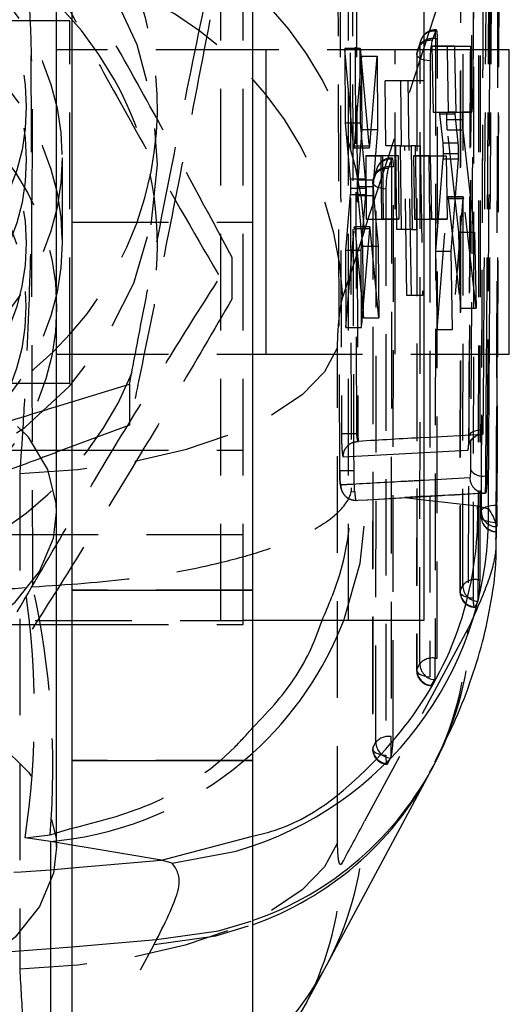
# Model space of a CAD drawing. Extents: x 87 to 707, y 28 to 560.
# Tile 18 of 19: x 693 to 706, y 461 to 487. Entities that reach past the tile are written whole.
import ezdxf

# ---------------------------------------------------------------- set-up
doc = ezdxf.new("R2010")
doc.units = 0
doc.header["$LTSCALE"] = 2
doc.linetypes.add('HIDDEN', pattern=[1.905, 1.27, -0.635])
doc.layers.get('0').update_dxf_attribs({"linetype": 'CONTINUOUS'})

msp = doc.modelspace()

# ---------------------------------------------------------------- linework, layer by layer
at = {"color": 7, "linetype": 'CONTINUOUS'}
for p, q in [((694.058, 473.6162), (694.058, 492.9856)), ((703.708, 492.7756), (703.708, 470.7756)), ((694.4581, 491.2192), (694.4581, 471.5692)), ((699.2081, 491.2192), (699.2081, 471.5692)), ((705.4681, 490.9265), (705.4382, 485.7756)), ((705.3385, 485.7756), (705.3667, 490.1346)), ((694.408, 486.5381), (694.058, 486.5381)), ((694.408, 485.7756), (694.408, 486.5381)), ((704.3291, 485.8708), (704.9345, 485.8725)), ((704.3308, 485.7756), (704.3291, 485.8708)), ((704.5295, 485.7756), (704.5275, 485.8714)), ((704.9345, 485.8725), (704.9365, 485.7756)), ((694.4581, 485.7756), (694.058, 485.7756)), ((699.558, 485.7756), (699.2081, 485.7756)), ((699.558, 485.7756), (699.558, 477.7756)), ((705.958, 485.7756), (703.708, 485.7756)), ((705.958, 477.7756), (705.958, 485.7756)), ((694.058, 477.7756), (694.4581, 477.7756)), ((694.408, 477.0131), (694.408, 477.7756)), ((699.2081, 477.7756), (699.558, 477.7756)), ((703.708, 477.7756), (705.958, 477.7756)), ((705.3891, 477.7756), (705.3688, 474.5699)), ((705.6314, 475.0197), (705.643, 477.7756)), ((694.058, 477.0131), (694.408, 477.0131)), ((694.058, 476.3961), (694.4581, 476.5181)), ((703.708, 475.5799), (705.2625, 475.6675)), ((694.4581, 475.3413), (694.058, 475.1925)), ((694.215, 475.2509), (694.4581, 475.2509)), ((705.6261, 473.7607), (705.6314, 475.0197)), ((705.3407, 474.5699), (705.3688, 474.5699)), ((705.3325, 474.1214), (703.708, 474.0312)), ((705.3235, 474.1214), (705.3325, 474.1214)), ((705.1243, 473.7848), (705.408, 473.7109)), ((705.6227, 472.9343), (705.6261, 473.7607)), ((694.058, 464.8133), (694.058, 473.6162)), ((694.4581, 471.5692), (699.2081, 471.5692)), ((694.4581, 471.5692), (694.4581, 467.0934)), ((699.2081, 471.5692), (699.2081, 467.0934)), ((694.058, 470.6631), (694.4581, 470.6631)), ((703.708, 470.7756), (699.2081, 470.7756)), ((694.4581, 467.0934), (699.2081, 467.0934)), ((694.4581, 467.0934), (694.4581, 406.8253)), ((699.2081, 467.0934), (699.2081, 406.8253)), ((701.1533, 461.7017), (703.8705, 466.7647)), ((693.9004, 464.2171), (694.4581, 464.2659)), ((693.9004, 462.1473), (693.9004, 457.1914)), ((700.629, 460.7302), (701.2323, 461.8524))]:
    msp.add_line(p, q, dxfattribs=at)
at = {"color": 7, "linetype": 'HIDDEN'}
for p, q in [((698.3722, 470.7756), (698.3722, 492.7756)), ((701.7309, 470.7756), (701.7309, 492.7756)), ((698.958, 470.7756), (698.958, 492.3253)), ((704.9876, 489.9689), (704.8946, 475.6177)), ((705.1995, 489.4321), (705.1795, 471.8438)), ((701.4992, 474.7021), (701.4564, 489.0576)), ((702.1531, 481.0301), (704.767, 489.0294)), ((704.6736, 489.0186), (704.6576, 471.5247)), ((701.9507, 475.6851), (701.91, 488.118)), ((701.9345, 488.118), (701.9771, 475.6851)), ((694.058, 486.5381), (681.358, 486.5381)), ((704.0142, 486.2638), (703.9307, 486.0206)), ((704.0168, 486.0626), (704.0102, 469.7811)), ((704.0168, 486.0626), (704.0168, 486.298)), ((704.0367, 486.298), (704.0168, 486.298)), ((704.0691, 486.0626), (704.0168, 486.0626)), ((704.0624, 469.7811), (704.0691, 486.0626)), ((701.6326, 485.8156), (701.6409, 483.8556)), ((701.8643, 483.2474), (701.6326, 485.8156)), ((701.6326, 485.8156), (702.038, 485.8156)), ((702.038, 485.8156), (702.2696, 483.2474)), ((702.0461, 483.8556), (702.038, 485.8156)), ((703.6146, 485.9155), (703.5311, 485.6723)), ((703.6328, 486.0239), (703.5493, 485.7807)), ((703.608, 469.634), (703.6146, 485.9155)), ((704.5275, 485.8725), (703.9225, 485.8708)), ((703.9225, 485.8708), (703.953, 484.1341)), ((703.9225, 485.8708), (704.3291, 485.8708)), ((704.5275, 485.8714), (704.5275, 485.8725)), ((704.5275, 485.8725), (704.9345, 485.8725)), ((694.408, 477.7756), (694.408, 485.7756)), ((699.2081, 485.7756), (694.4581, 485.7756)), ((699.2081, 485.7756), (694.4581, 485.7756)), ((703.708, 485.7756), (699.558, 485.7756)), ((703.708, 485.7756), (699.558, 485.7756)), ((702.0743, 485.6056), (701.8837, 483.246)), ((702.0876, 483.6809), (702.0743, 485.6056)), ((702.0743, 485.6056), (702.4799, 485.6056)), ((702.2889, 483.246), (702.4799, 485.6056)), ((702.4799, 485.6056), (702.493, 483.6809)), ((702.958, 477.7756), (702.958, 485.7756)), ((703.5272, 485.6489), (703.5206, 469.4618)), ((703.5311, 485.6723), (703.5245, 469.4851)), ((704.3597, 484.1341), (704.3308, 485.7756)), ((704.5638, 484.1359), (704.5295, 485.7756)), ((704.9365, 485.7756), (704.971, 484.1359)), ((705.643, 477.7756), (705.6763, 485.7215)), ((703.8738, 485.48), (703.8673, 469.2929)), ((703.1, 484.9606), (702.6941, 484.9606)), ((702.7123, 483.2467), (702.6941, 484.9606)), ((703.7071, 484.9606), (703.1, 484.9606)), ((703.1, 484.9606), (703.1182, 483.2467)), ((703.3825, 479.3182), (703.3008, 484.9606)), ((703.953, 484.1341), (704.1151, 484.1346)), ((703.953, 484.1341), (704.3597, 484.1341)), ((704.1151, 484.1346), (704.5219, 484.1346)), ((704.1255, 484.086), (704.2069, 483.3254)), ((704.1255, 484.086), (704.5324, 484.086)), ((704.3281, 484.1352), (704.5638, 484.1359)), ((704.3281, 484.1352), (704.7351, 484.1352)), ((704.5219, 484.1346), (704.3597, 484.1341)), ((704.6139, 483.3254), (704.5324, 484.086)), ((704.5638, 484.1359), (704.971, 484.1359)), ((704.971, 484.1359), (704.7351, 484.1352)), ((701.6409, 483.8556), (701.7763, 482.3816)), ((701.6409, 483.8556), (702.0461, 483.8556)), ((702.1814, 482.3816), (702.0461, 483.8556)), ((704.3162, 483.9404), (704.7232, 483.9404)), ((701.9822, 482.351), (702.0876, 483.6809)), ((702.0876, 483.6809), (702.493, 483.6809)), ((702.493, 483.6809), (702.3875, 482.351)), ((704.632, 480.9755), (704.3279, 483.6731)), ((704.3279, 483.6731), (704.7349, 483.6731)), ((704.7349, 483.6731), (705.0392, 480.9755)), ((701.8643, 483.2474), (702.2696, 483.2474)), ((701.8837, 483.246), (701.879, 483.2079)), ((701.8837, 483.246), (702.2889, 483.246)), ((703.1182, 483.2467), (702.7123, 483.2467)), ((703.0021, 481.0481), (702.9748, 483.2467)), ((703.0884, 483.2467), (703.1172, 481.0481)), ((703.1182, 483.2467), (703.3809, 483.2467)), ((703.2672, 479.3182), (703.2123, 483.2467)), ((703.3809, 483.2467), (703.4082, 481.0481)), ((703.4946, 483.2467), (703.381, 483.2467)), ((703.5234, 481.0481), (703.4946, 483.2467)), ((703.4946, 483.2467), (703.6186, 483.2467)), ((703.6186, 483.2467), (703.6735, 479.3182)), ((704.2069, 483.3254), (704.6139, 483.3254)), ((701.8743, 483.1972), (702.2796, 483.1972)), ((702.634, 482.9904), (702.1858, 482.9891)), ((702.1858, 482.9891), (702.1985, 481.3227)), ((702.1858, 482.9891), (702.5913, 482.9891)), ((702.5913, 482.9891), (703.0398, 482.9904)), ((702.604, 481.3227), (702.5913, 482.9891)), ((702.6512, 481.324), (702.634, 482.9904)), ((702.634, 482.9904), (703.0398, 482.9904)), ((703.0398, 482.9904), (703.0571, 481.324)), ((703.8898, 482.9864), (703.4408, 482.9852)), ((703.4408, 482.9852), (703.466, 481.3188)), ((703.4408, 482.9852), (703.8472, 482.9852)), ((703.8472, 482.9852), (704.2965, 482.9864)), ((703.8724, 481.3188), (703.8472, 482.9852)), ((703.9193, 481.3201), (703.8898, 482.9864)), ((703.8898, 482.9864), (704.2965, 482.9864)), ((704.2184, 483.0446), (704.6253, 483.0446)), ((704.2965, 482.9864), (704.3261, 481.3201)), ((694.208, 480.6625), (694.208, 482.8887)), ((702.8566, 482.8942), (702.773, 482.651)), ((702.8592, 482.693), (702.8592, 482.9284)), ((702.879, 482.9284), (702.8592, 482.9284)), ((704.2143, 482.9059), (704.0194, 480.4826)), ((704.2143, 482.9059), (704.6213, 482.9059)), ((704.4261, 480.4826), (704.6213, 482.9059)), ((702.457, 482.5459), (702.3734, 482.3027)), ((702.4752, 482.6543), (702.3916, 482.4111)), ((702.4509, 467.5714), (702.457, 482.5459)), ((702.8592, 482.693), (702.8531, 467.7185)), ((702.9114, 482.693), (702.8592, 482.693)), ((702.9053, 467.7185), (702.9114, 482.693)), ((701.7763, 482.3816), (702.1814, 482.3816)), ((701.9822, 482.351), (702.3875, 482.351)), ((702.3696, 482.2794), (702.3635, 467.3992)), ((702.3734, 482.3027), (702.3674, 467.4225)), ((701.7783, 481.9704), (701.6552, 480.5068)), ((701.7783, 481.9704), (702.1835, 481.9704)), ((701.7839, 482.1316), (702.1891, 482.1316)), ((701.9769, 482.1758), (702.3822, 482.1758)), ((702.1092, 480.6132), (701.9847, 481.9433)), ((701.9847, 481.9433), (702.39, 481.9433)), ((702.0603, 480.5068), (702.1835, 481.9704)), ((702.39, 481.9433), (702.5146, 480.6132)), ((702.7162, 482.1104), (702.7102, 467.2303)), ((704.0583, 478.419), (704.3325, 481.869)), ((704.3325, 481.869), (704.7395, 481.869)), ((704.7478, 481.9108), (704.3408, 481.9108)), ((704.3512, 481.8637), (704.6765, 478.9815)), ((704.3512, 481.8637), (704.7583, 481.8637)), ((704.7395, 481.869), (704.4649, 478.419)), ((704.7583, 481.8637), (704.7525, 481.9009)), ((705.0835, 478.9815), (704.7583, 481.8637)), ((694.4581, 481.2447), (699.2081, 481.2447)), ((702.1985, 481.3227), (702.6512, 481.324)), ((702.1985, 481.3227), (702.604, 481.3227)), ((703.0571, 481.324), (702.604, 481.3227)), ((702.6512, 481.324), (703.0571, 481.324)), ((703.466, 481.3188), (703.9193, 481.3201)), ((703.466, 481.3188), (703.8724, 481.3188)), ((704.3261, 481.3201), (703.8724, 481.3188)), ((703.9193, 481.3201), (704.3261, 481.3201)), ((701.664, 478.4759), (701.8789, 481.0718)), ((701.8789, 481.0718), (702.2842, 481.0718)), ((702.2937, 481.122), (701.8885, 481.122)), ((701.8985, 481.0728), (702.1228, 478.724)), ((701.8985, 481.0728), (702.3038, 481.0728)), ((702.2842, 481.0718), (702.0692, 478.4759)), ((702.3038, 481.0728), (702.2986, 481.111)), ((702.5283, 478.724), (702.3038, 481.0728)), ((703.4082, 481.0481), (703.0021, 481.0481)), ((703.4082, 481.0481), (703.5234, 481.0481)), ((704.6765, 478.9815), (704.632, 480.9755)), ((704.632, 480.9755), (705.0392, 480.9755)), ((705.0392, 480.9755), (705.0835, 478.9815)), ((701.6552, 480.5068), (701.664, 478.4759)), ((701.6552, 480.5068), (702.0603, 480.5068)), ((702.0692, 478.4759), (702.0603, 480.5068)), ((702.1228, 478.724), (702.1092, 480.6132)), ((702.1092, 480.6132), (702.5146, 480.6132)), ((702.5146, 480.6132), (702.5283, 478.724)), ((704.0194, 480.4826), (704.0583, 478.419)), ((704.0194, 480.4826), (704.4261, 480.4826)), ((704.4649, 478.419), (704.4261, 480.4826)), ((698.6759, 479.2347), (698.6759, 480.3096)), ((703.6735, 479.3182), (703.2672, 479.3182)), ((704.6765, 478.9815), (705.0835, 478.9815)), ((702.1228, 478.724), (702.5283, 478.724)), ((701.664, 478.4759), (702.0692, 478.4759)), ((704.0583, 478.419), (704.4649, 478.419)), ((701.4438, 464.9307), (701.4438, 477.9498)), ((694.4581, 477.7756), (699.2081, 477.7756)), ((694.4581, 477.7756), (699.2081, 477.7756)), ((699.558, 477.7756), (703.708, 477.7756)), ((699.558, 477.7756), (703.708, 477.7756)), ((681.358, 477.0131), (694.058, 477.0131)), ((694.4581, 476.5181), (695.9734, 476.9798)), ((695.9734, 476.9798), (695.9734, 475.9049)), ((695.9734, 475.9049), (694.4581, 475.3413)), ((701.9507, 475.6851), (701.9507, 475.6851)), ((701.9507, 475.6851), (701.9771, 475.6851)), ((701.9904, 475.4814), (701.9917, 475.4805)), ((681.358, 475.2509), (694.215, 475.2509)), ((694.4581, 475.2509), (698.958, 475.2509)), ((693.0863, 474.6289), (693.0863, 461.6099)), ((701.8037, 474.1597), (701.8936, 474.1494)), ((702.2173, 473.9455), (702.238, 473.9468)), ((702.238, 473.9468), (703.708, 474.031)), ((702.238, 473.9468), (703.2112, 474.003)), ((703.2112, 474.003), (703.708, 473.9464)), ((705.6277, 473.3961), (705.6277, 473.8049)), ((705.6277, 473.8049), (705.6299, 473.8049)), ((698.958, 473.0247), (676.458, 473.0247)), ((705.1377, 471.3166), (705.1377, 471.8438)), ((705.1377, 471.8438), (705.1795, 471.8438)), ((699.2081, 471.5692), (694.4581, 471.5692)), ((705.1377, 471.3166), (705.1264, 471.2797)), ((705.1264, 471.2797), (705.0563, 471.1309)), ((681.358, 470.6631), (694.058, 470.6631)), ((689.685, 470.7756), (698.3722, 470.7756)), ((694.4581, 470.6631), (698.958, 470.6631)), ((698.3722, 470.7756), (698.958, 470.7756)), ((698.958, 470.6631), (698.958, 470.7756)), ((699.2081, 470.7756), (698.958, 470.7756)), ((704.8703, 470.5556), (702.1531, 465.4926)), ((704.9465, 470.7103), (704.8703, 470.5556)), ((704.0102, 469.2552), (704.0102, 469.7811)), ((704.0102, 469.7811), (704.0624, 469.7811)), ((703.5245, 469.4851), (703.608, 469.634)), ((703.9123, 469.0684), (703.9959, 469.2173)), ((702.8531, 467.1926), (702.8531, 467.7185)), ((702.3674, 467.4225), (702.4509, 467.5714)), ((699.2081, 467.0934), (694.4581, 467.0934)), ((702.7552, 467.0058), (702.8388, 467.1547)), ((703.8642, 466.7727), (704.0248, 467.0685)), ((693.2297, 465.0581), (693.8887, 465.1339)), ((693.8887, 465.1339), (694.058, 465.1861)), ((696.8141, 464.4721), (699.2081, 465.1025)), ((693.9004, 464.9636), (693.2297, 465.0581)), ((693.9004, 464.9636), (694.058, 464.979)), ((693.9004, 464.9636), (693.9004, 464.2171)), ((694.058, 464.937), (693.9004, 464.9636)), ((694.4581, 464.2659), (696.8034, 464.4711)), ((696.8034, 464.4711), (696.8141, 464.4721)), ((697.0931, 464.3958), (696.8034, 464.4711)), ((693.9004, 464.2171), (693.9004, 463.8817)), ((694.4581, 462.1946), (696.6851, 462.3837)), ((694.4581, 458.2306), (696.6175, 462.2544)), ((696.6175, 462.2544), (696.6851, 462.3837)), ((701.1533, 461.7017), (701.2331, 461.854))]:
    msp.add_line(p, q, dxfattribs=at)
at = {"color": 8, "linetype": 'CONTINUOUS'}
for p, q in [((705.4831, 485.7756), (705.5185, 492.0449)), ((705.4117, 485.7756), (705.4422, 490.9265)), ((705.3407, 474.5699), (705.3615, 477.7756)), ((704.9407, 475.4897), (704.9358, 474.7308)), ((703.708, 475.1898), (704.8684, 475.2519)), ((704.9185, 474.5175), (703.708, 474.453)), ((703.708, 473.9464), (705.1243, 473.7848)), ((694.058, 465.1861), (694.4581, 465.3094)), ((694.058, 464.979), (694.4581, 465.0305)), ((694.4581, 464.8694), (694.058, 464.937)), ((693.9004, 463.8817), (693.9004, 462.1473)), ((692.4849, 462.0409), (693.9004, 462.1473)), ((693.9004, 462.1473), (694.4581, 462.1946))]:
    msp.add_line(p, q, dxfattribs=at)
at = {"color": 7, "linetype": 'HIDDEN', "flags": 128}
for points in [[(696.5394, 481.1718), (696.707, 482.761), (696.5854, 484.3542), (696.1785, 485.9004), (695.4994, 487.3498), (694.5698, 488.6558), (693.4196, 489.7764), (692.0859, 490.6756), (690.6115, 491.3246), (689.0438, 491.7024), (687.4331, 491.797), (685.8312, 491.6052), (684.2897, 491.1333), (682.8581, 490.3964), (681.5823, 489.4182), (680.5034, 488.2301), (679.656, 486.8704), (679.0675, 485.3826), (678.7567, 483.8147), (678.7335, 482.2171), (678.9989, 480.641), (679.5441, 479.1372), (680.3517, 477.754), (681.3958, 476.5358), (682.6427, 475.5217), (684.0525, 474.7445), (685.5797, 474.229), (687.1754, 473.9919), (688.7881, 474.0407), (690.3661, 474.3738), (691.8588, 474.9807), (693.2179, 475.8417), (694.4, 476.9293), (695.367, 478.2083), (696.0879, 479.6378), (696.5394, 481.1718)], [(705.1557, 489.4321), (705.1473, 480.5954), (705.1377, 471.8438)], [(704.7342, 471.6924), (704.7351, 472.4293), (704.7384, 475.3768), (704.7505, 487.1668), (704.7525, 489.2816)], [(704.6801, 489.0396), (704.6795, 488.3027), (704.6773, 485.3552), (704.6672, 473.5652), (704.6653, 471.5447)], [(705.0165, 471.3551), (705.0171, 472.0892), (705.0194, 475.0365), (705.0274, 486.826), (705.0286, 488.8493)], [(703.8738, 485.48), (703.7971, 485.4881), (703.7255, 485.5023), (703.6618, 485.522), (703.6084, 485.5465), (703.5673, 485.575), (703.5402, 485.6062), (703.5279, 485.639), (703.5311, 485.6723)], [(702.7162, 482.1104), (702.6394, 482.1185), (702.5679, 482.1327), (702.5041, 482.1524), (702.4507, 482.177), (702.4097, 482.2054), (702.3825, 482.2366), (702.3703, 482.2695), (702.3734, 482.3027)], [(694.058, 473.6162), (694.0486, 473.844), (693.8265, 474.7419), (693.3183, 475.5872), (692.5477, 476.3403), (691.5508, 476.9661), (690.3743, 477.4352), (689.073, 477.7257), (687.708, 477.8241)], [(701.4438, 477.9498), (701.1025, 477.3115), (700.511, 476.7067), (699.6864, 476.1529), (698.6522, 475.6658), (697.4383, 475.2596), (696.0795, 474.9459), (694.6148, 474.7336), (693.0863, 474.6289)], [(705.272, 475.7852), (705.1937, 475.7799), (705.1196, 475.7683), (705.0524, 475.7509), (704.9948, 475.7282), (704.9489, 475.7012), (704.9166, 475.6709), (704.899, 475.6385), (704.8969, 475.6051)], [(701.5893, 475.0728), (703.2303, 475.1642), (703.708, 475.1898)], [(701.6051, 470.7756), (702.0413, 472.2789), (702.2173, 473.9455)], [(701.9288, 473.9287), (701.9809, 473.9317), (702.2173, 473.9455)], [(703.708, 474.0312), (703.634, 474.0271), (703.2112, 474.003)], [(705.2217, 473.6371), (705.23, 473.6701), (705.2535, 473.7018), (705.2912, 473.7309), (705.3417, 473.7564), (705.4031, 473.7772), (705.4731, 473.7925), (705.5489, 473.8019), (705.6277, 473.8049)], [(705.6139, 473.3398), (705.535, 473.3439), (705.4594, 473.3544), (705.3899, 473.3709), (705.3294, 473.3926), (705.28, 473.4189), (705.2437, 473.4487), (705.2218, 473.4809), (705.2153, 473.5142)], [(705.0165, 471.3551), (704.9395, 471.3626), (704.8673, 471.3763), (704.8027, 471.3955), (704.7483, 471.4196), (704.7059, 471.4477), (704.6774, 471.4787), (704.6636, 471.5115), (704.6653, 471.5447)], [(703.5245, 469.4851), (703.5213, 469.4519), (703.5336, 469.4191), (703.5607, 469.3878), (703.6018, 469.3594), (703.6552, 469.3349), (703.7189, 469.3151), (703.7905, 469.301), (703.8673, 469.2929)], [(687.708, 469.0211), (689.073, 468.9227), (690.3743, 468.6322), (691.5508, 468.1631), (692.5477, 467.5374), (693.3183, 466.7843), (693.8265, 465.939), (694.0486, 465.0411), (694.058, 464.8133)], [(703.8991, 469.0566), (703.9031, 469.0575), (703.9123, 469.0684)], [(702.3674, 467.4225), (702.3642, 467.3893), (702.3765, 467.3564), (702.4036, 467.3252), (702.4447, 467.2968), (702.4981, 467.2722), (702.5618, 467.2525), (702.6334, 467.2383), (702.7102, 467.2303)], [(702.7102, 467.2303), (702.711, 467.1694), (702.7134, 467.1154), (702.7174, 467.0698), (702.7228, 467.0341), (702.7296, 467.0093), (702.7374, 466.9961), (702.746, 466.9949), (702.7552, 467.0058)], [(701.4438, 464.9307), (701.1025, 464.2924), (700.511, 463.6877), (699.6864, 463.1338), (698.6522, 462.6468), (697.4383, 462.2406), (696.0795, 461.9268), (694.6148, 461.7146), (693.0863, 461.6099)], [(696.8141, 464.4721), (694.9367, 464.7885), (694.4581, 464.8694)], [(697.0931, 464.3958), (698.7769, 464.7108), (699.2081, 464.846)], [(696.6175, 462.2544), (698.2387, 462.4853), (699.2081, 462.7727)], [(696.6851, 462.3837), (698.309, 462.6177), (699.2081, 462.8817)]]:
    msp.add_lwpolyline(points, dxfattribs=at)
at = {"color": 7, "linetype": 'CONTINUOUS', "flags": 128}
for points in [[(705.272, 475.7852), (705.2773, 476.5221), (705.286, 477.7756)], [(694.058, 464.8133), (693.9743, 464.1325), (693.607, 463.2558), (692.9638, 462.4519), (692.0749, 461.7584), (690.9817, 461.2078), (689.7355, 460.8257), (688.3945, 460.6301), (687.0214, 460.6301), (685.6804, 460.8257), (684.4342, 461.2078), (683.3411, 461.7584), (682.4521, 462.4519), (681.809, 463.2558), (681.4416, 464.1325), (681.358, 464.8133)], [(700.6304, 460.7329), (700.1048, 459.8467), (699.2081, 458.7406)]]:
    msp.add_lwpolyline(points, dxfattribs=at)
at = {"color": 8, "linetype": 'CONTINUOUS', "flags": 128}
msp.add_lwpolyline([(681.358, 473.6162), (681.4416, 472.9355), (681.809, 472.0588), (682.4521, 471.2549), (683.3411, 470.5614), (684.4342, 470.0107), (685.6804, 469.6287), (687.0214, 469.4331), (688.3945, 469.4331), (689.7355, 469.6287), (690.9817, 470.0107), (692.0749, 470.5614), (692.9638, 471.2549), (693.607, 472.0588), (693.9743, 472.9355), (694.058, 473.6162)], dxfattribs=at)
at = {"color": 7, "linetype": 'HIDDEN'}
for centre, radius in [((687.6688, 484.2747), 5.592), ((687.7162, 482.935), 6.4831), ((687.6688, 482.8833), 5.592), ((687.7162, 480.7088), 6.4831), ((687.6658, 480.6866), 5.5933), ((687.7505, 479.0016), 6.3074), ((687.7313, 479.0348), 5.52)]:
    msp.add_circle(centre, radius, dxfattribs=at)
for centre, radius, start, end in [((687.734, 484.2922), 8.9735, 139.03702, 348.8905), ((687.8494, 484.2775), 8.8575, 348.84016, 41.74527), ((692.9225, 480.5669), 9.2422, 2.87296, 83.92653), ((687.7513, 480.6512), 8.9471, 28.93337, 342.30163), ((692.346, 478.8121), 9.2494, 2.92548, 84.4128), ((703.9779, 485.902), 0.3636, 84.27204, 177.88323), ((703.9482, 485.6267), 0.4413, 81.06347, 139.11779), ((704.0168, 485.892), 0.406, 90, 161.03952), ((704.2107, 486.1966), 0.2076, 159.02694, 161.10146), ((703.8944, 485.6588), 0.3636, 84.27194, 177.88333), ((706.0609, 485.5234), 2.1875, 166.86206, 181.13562), ((703.9332, 485.6488), 0.406, 161.03952, 179.97668), ((687.8683, 480.6619), 8.8396, 355.55646, 29.23901), ((702.8203, 482.5325), 0.3636, 84.27185, 177.88335), ((702.7906, 482.2571), 0.4413, 81.06344, 139.11791), ((702.8592, 482.5224), 0.406, 90, 161.03952), ((703.0568, 482.8256), 0.2116, 159.05441, 161.08976), ((702.7367, 482.2893), 0.3636, 84.27207, 177.88314), ((704.9033, 482.1538), 2.1875, 166.86213, 181.13576), ((702.7756, 482.2792), 0.406, 161.03952, 179.97668), ((729.9732, 7.088), 469.2275, 93.208842, 93.418761), ((701.8385, 455.2775), 19.4275, 89.88955, 91.00058), ((705.6241, 473.6391), 0.4024, 180.29648, 270.18584), ((705.6212, 473.5103), 0.406, 179.77936, 269.44043), ((705.6183, 473.5157), 0.4031, 180.2204, 269.9974), ((705.066, 471.4215), 0.4283, 80.35888, 140.76904), ((671.0496, 468.3464), 22.4225, 351.56714, 8.43286), ((672.0696, 466.886), 21.8893, 355.40901, 12.58521), ((705.1451, 471.6901), 0.4109, 179.6832, 267.39535), ((705.0684, 471.5243), 0.406, 179.94567, 266.63115), ((705.0768, 471.5419), 0.4115, 179.60971, 267.14061), ((696.4215, 470.7565), 8.4511, 331.84787, 358.63806), ((696.487, 470.9043), 8.4617, 332.88943, 358.68595), ((703.9416, 469.3452), 0.4413, 81.06389, 139.11738), ((704.0213, 469.6298), 0.4133, 179.41661, 266.47646), ((703.9266, 469.4616), 0.406, 179.97668, 266.11202), ((703.9377, 469.4809), 0.4133, 179.41702, 266.47633), ((703.8294, 469.3017), 0.1867, 333.10745, 345.57651), ((702.7845, 467.2826), 0.4413, 81.06302, 139.11832), ((702.8642, 467.5672), 0.4133, 179.41689, 266.47633), ((693.0927, 474.0412), 9.1136, 278.61619, 312.14524), ((702.7695, 467.399), 0.406, 179.97668, 266.11202), ((702.7806, 467.4183), 0.4133, 179.41649, 266.47698), ((702.6722, 467.2391), 0.1867, 333.11289, 345.57785), ((693.7021, 465.6939), 8.4534, 332.98434, 358.63597), ((693.1014, 464.5895), 8.4592, 332.87719, 358.62639)]:
    msp.add_arc(centre, radius, start, end, dxfattribs=at)
at = {"color": 7, "linetype": 'CONTINUOUS'}
for centre, radius, start, end in [((705.2677, 474.9758), 0.4125, 216.43581, 280.20412), ((705.3241, 474.527), 0.4056, 181.34551, 269.92034)]:
    msp.add_arc(centre, radius, start, end, dxfattribs=at)
at = {"color": 8, "linetype": 'CONTINUOUS'}
for centre, radius, start, end in [((696.2505, 473.515), 9.1597, 288.83809, 1.22529), ((693.0719, 474.0651), 9.1453, 312.14153, 338.91866), ((696.4001, 470.9848), 8.5758, 289.1127, 332.67577), ((696.35, 470.8295), 8.5486, 289.53159, 331.64282), ((693.722, 465.694), 8.4359, 310.56631, 331.75402)]:
    msp.add_arc(centre, radius, start, end, dxfattribs=at)
at = {"color": 7, "linetype": 'HIDDEN'}
for centre, major_axis, ratio, start_param, end_param in [((704.0129, 485.892), (0.0241, 0.406), 0.1248675, 5.1534613, 6.6580751), ((702.8553, 482.5224), (0.0241, 0.406), 0.1248675, 5.1534613, 6.6580751), ((696.7569, 408.1832), (59.8666, 202.2719), 0.078084, 1.225584, 1.2348177), ((687.708, 534.7804), (71.05, 0), 0.8914468, 4.7695839, 4.7901843), ((702.8492, 467.5479), (0.0241, 0.406), 0.1248675, 3.6541908, 5.1534613), ((696.7569, 512.8201), (57.2619, 123.8163), 0.1901904, 4.3998511, 4.409493), ((687.708, 534.7804), (71.05, 0), 0.9842898, 4.6345937, 4.7901843)]:
    msp.add_ellipse(centre, major_axis=major_axis, ratio=ratio, start_param=start_param, end_param=end_param, dxfattribs=at)
for points, knots in [([(693.433, 471.6555), (693.4221, 475.0028), (693.4002, 481.7495), (693.3817, 488.4963), (693.3724, 491.8958)], [0, 0, 0, 0, 0.4961314, 1, 1, 1, 1]), ([(705.2217, 473.6371), (705.2227, 473.8827), (705.2277, 475.1109), (705.2481, 480.2695), (705.2688, 485.9773), (705.2846, 490.7026), (705.2873, 491.4976)], [0, 0, 0, 0, 0.0412603, 0.2063009, 0.8664634, 1, 1, 1, 1]), ([(705.6933, 491.6647), (705.6825, 488.5167), (705.6704, 484.9668), (705.6484, 479.0136), (705.6372, 476.2083), (705.6277, 473.8049)], [0, 0, 0, 0, 0.5287946, 0.5962832, 1, 1, 1, 1]), ([(705.6977, 491.6647), (705.6873, 488.6881), (705.6664, 482.7348), (705.6421, 476.7815), (705.6299, 473.8049)], [0, 0, 0, 0, 0.4999999, 1, 1, 1, 1]), ([(705.2775, 491.3882), (705.2767, 491.1426), (705.2729, 489.9144), (705.2562, 484.7559), (705.2364, 479.0435), (705.2183, 474.3137), (705.2153, 473.5142)], [0, 0, 0, 0, 0.04122909, 0.20614529, 0.86580984, 1, 1, 1, 1]), ([(705.6139, 473.3398), (705.6148, 473.5841), (705.6193, 474.8109), (705.638, 479.9679), (705.6569, 485.6813), (705.6714, 490.4123), (705.6738, 491.2131)], [0, 0, 0, 0, 0.0410066, 0.2059204, 0.8655765, 1, 1, 1, 1]), ([(705.034, 490.5674), (705.0193, 488.0146), (704.9903, 482.9888), (704.9571, 477.9629), (704.9407, 475.4897)], [0, 0, 0, 0, 0.507925, 1, 1, 1, 1]), ([(704.8969, 475.6051), (704.9132, 477.9971), (704.9458, 482.7812), (704.9747, 487.5652), (704.9892, 489.9573)], [0, 0, 0, 0, 0.4999838, 1, 1, 1, 1]), ([(698.6759, 480.3096), (698.0147, 481.5385), (696.9136, 483.585), (695.3111, 486.4469), (694.2039, 488.374), (693.5598, 489.4752), (693.3622, 489.813)], [0, 0, 0, 0, 0.37723718, 0.6282089, 0.88596035, 1, 1, 1, 1]), ([(701.7674, 489.4999), (701.7732, 486.9069), (701.7846, 481.7935), (701.7974, 476.6801), (701.8037, 474.1597)], [0, 0, 0, 0, 0.5070976, 1, 1, 1, 1]), ([(704.9433, 489.5401), (704.9402, 488.6734), (704.9264, 484.7664), (704.9027, 478.4401), (704.8802, 472.9752), (704.8703, 470.5556)], [0, 0, 0, 0, 0.1370792, 0.6179389, 1, 1, 1, 1]), ([(701.8759, 474.705), (701.8751, 474.9757), (701.871, 476.329), (701.8569, 481.1143), (701.8449, 485.6289), (701.8358, 489.0609)], [0, 0, 0, 0, 0.0565616, 0.2828077, 1, 1, 1, 1]), ([(693.3622, 488.7381), (693.5598, 488.3692), (694.1928, 487.1872), (695.2993, 485.1546), (696.9023, 482.2822), (698.0147, 480.3708), (698.6759, 479.2347)], [0, 0, 0, 0, 0.1140402, 0.3653612, 0.622761, 1, 1, 1, 1]), ([(693.2466, 488.0175), (693.2796, 487.6748), (693.3404, 487.0446), (693.3919, 485.7514), (693.4193, 484.2266), (693.4127, 482.0164), (693.3517, 479.5925), (693.2549, 477.3677), (693.1733, 475.8808), (693.112, 474.9978), (693.0863, 474.6289)], [0, 0, 0, 0, 0.1331763, 0.2448725, 0.3565687, 0.4990231, 0.7107405, 0.8171892, 0.9236381, 1, 1, 1, 1]), ([(701.5048, 488.1182), (701.5056, 487.8475), (701.5098, 486.4942), (701.5227, 482.3493), (701.536, 478.4752), (701.5456, 475.6837)], [0, 0, 0, 0, 0.0653014, 0.326507, 1, 1, 1, 1]), ([(695.9734, 476.9798), (696.052, 477.3917), (696.3037, 478.7114), (696.7438, 480.9848), (697.3813, 484.2059), (697.8237, 486.3593), (698.0866, 487.6393)], [0, 0, 0, 0, 0.11404019, 0.36536116, 0.62276106, 1, 1, 1, 1]), ([(698.0866, 486.5644), (697.8237, 485.1916), (697.3858, 482.9055), (696.7485, 479.695), (696.3082, 477.5271), (696.052, 476.2857), (695.9734, 475.9049)], [0, 0, 0, 0, 0.3772372, 0.62820891, 0.88596023, 1, 1, 1, 1]), ([(705.286, 477.7756), (705.29, 478.3403), (705.3087, 481.007), (705.3254, 483.6736), (705.3385, 485.7756)], [0, 0, 0, 0, 0.21174508, 1, 1, 1, 1]), ([(705.3615, 477.7756), (705.3726, 479.4331), (705.3903, 482.0998), (705.4058, 484.7665), (705.4117, 485.7756)], [0, 0, 0, 0, 0.6215684, 1, 1, 1, 1]), ([(705.4382, 485.7756), (705.4325, 484.7665), (705.4173, 482.0998), (705.3999, 479.4331), (705.3891, 477.7756)], [0, 0, 0, 0, 0.3784314, 1, 1, 1, 1]), ([(705.4342, 477.7756), (705.4485, 480.0011), (705.4656, 482.6675), (705.4806, 485.3345), (705.4831, 485.7756)], [0, 0, 0, 0, 0.8346206, 1, 1, 1, 1]), ([(704.1151, 484.1346), (704.117, 484.1321), (704.1205, 484.1274), (704.1239, 484.0991), (704.1255, 484.086)], [0, 0, 0, 0, 0.53621, 1, 1, 1, 1]), ([(704.3162, 483.9404), (704.3162, 483.9675), (704.3164, 484.0217), (704.319, 484.0849), (704.3229, 484.1272), (704.3264, 484.1326), (704.3281, 484.1352)], [0, 0, 0, 0, 0.2521128, 0.5042128, 0.7567307, 1, 1, 1, 1]), ([(704.5324, 484.086), (704.5305, 484.1009), (704.5271, 484.1287), (704.5236, 484.1327), (704.5219, 484.1346)], [0, 0, 0, 0, 0.5361642, 1, 1, 1, 1]), ([(704.7351, 484.1352), (704.7334, 484.1323), (704.7298, 484.1266), (704.7258, 484.0822), (704.7233, 484.0189), (704.7232, 483.966), (704.7232, 483.9404)], [0, 0, 0, 0, 0.2543755, 0.5087654, 0.7623632, 1, 1, 1, 1]), ([(704.3279, 483.6731), (704.3261, 483.692), (704.3226, 483.7296), (704.3187, 483.8094), (704.3166, 483.8825), (704.3163, 483.9255), (704.3162, 483.9404)], [0, 0, 0, 0, 0.2834628, 0.5669482, 0.8495463, 1, 1, 1, 1]), ([(704.7232, 483.9404), (704.7235, 483.9121), (704.7241, 483.8554), (704.7273, 483.7718), (704.7312, 483.7103), (704.7339, 483.6829), (704.7349, 483.6731)], [0, 0, 0, 0, 0.2812543, 0.5624761, 0.8443615, 1, 1, 1, 1]), ([(701.8743, 483.1988), (701.8741, 483.1983), (701.872, 483.1938), (701.8684, 483.21), (701.8656, 483.2361), (701.8643, 483.2474)], [0, 0, 0, 0, 0.0712265, 0.5998537, 1, 1, 1, 1]), ([(702.2696, 483.2474), (702.2713, 483.2325), (702.2746, 483.2028), (702.2802, 483.193), (702.2852, 483.208), (702.2878, 483.2345), (702.2889, 483.246)], [0, 0, 0, 0, 0.26621, 0.5324463, 0.7988666, 1, 1, 1, 1]), ([(704.2069, 483.3254), (704.2087, 483.306), (704.2122, 483.2671), (704.2161, 483.1859), (704.2181, 483.1087), (704.2183, 483.0626), (704.2184, 483.0446)], [0, 0, 0, 0, 0.2748475, 0.5497171, 0.8237251, 1, 1, 1, 1]), ([(704.6253, 483.0446), (704.6251, 483.0729), (704.6248, 483.1295), (704.6218, 483.2151), (704.618, 483.2823), (704.6151, 483.3131), (704.6139, 483.3254)], [0, 0, 0, 0, 0.2727046, 0.5453879, 0.8185983, 1, 1, 1, 1]), ([(704.2184, 483.0446), (704.2182, 483.0177), (704.2178, 482.9623), (704.2155, 482.9251), (704.2143, 482.9059)], [0, 0, 0, 0, 0.4855376, 1, 1, 1, 1]), ([(704.6213, 482.9059), (704.6224, 482.9239), (704.6247, 482.9608), (704.6251, 483.0162), (704.6253, 483.0446)], [0, 0, 0, 0, 0.4859129, 1, 1, 1, 1]), ([(701.7763, 482.3816), (701.7778, 482.3618), (701.7807, 482.3221), (701.7834, 482.2398), (701.7841, 482.1739), (701.784, 482.1384), (701.7839, 482.1316)], [0, 0, 0, 0, 0.30916239, 0.61838199, 0.9266866, 1, 1, 1, 1]), ([(701.9769, 482.1758), (701.9771, 482.2042), (701.9775, 482.261), (701.9799, 482.3185), (701.9817, 482.3439), (701.9822, 482.351)], [0, 0, 0, 0, 0.4193635, 0.838719, 1, 1, 1, 1]), ([(702.1891, 482.1316), (702.1891, 482.1607), (702.1891, 482.2189), (702.1866, 482.3024), (702.1837, 482.3546), (702.1818, 482.3771), (702.1814, 482.3816)], [0, 0, 0, 0, 0.3075026, 0.6149945, 0.9229779, 1, 1, 1, 1]), ([(702.3875, 482.351), (702.3863, 482.3312), (702.3838, 482.2915), (702.3824, 482.2261), (702.3822, 482.1867), (702.3822, 482.1758)], [0, 0, 0, 0, 0.4199047, 0.8398161, 1, 1, 1, 1]), ([(701.7839, 482.1316), (701.7836, 482.1037), (701.7828, 482.0479), (701.7803, 481.9967), (701.7786, 481.9748), (701.7783, 481.9704)], [0, 0, 0, 0, 0.4457076, 0.8914046, 1, 1, 1, 1]), ([(701.9847, 481.9433), (701.9836, 481.958), (701.9809, 481.9924), (701.978, 482.0655), (701.9769, 482.1317), (701.9769, 482.1682), (701.9769, 482.1758)], [0, 0, 0, 0, 0.2492297, 0.5816101, 0.9138597, 1, 1, 1, 1]), ([(702.1835, 481.9704), (702.1847, 481.9899), (702.1873, 482.0288), (702.1888, 482.0899), (702.189, 482.1248), (702.1891, 482.1316)], [0, 0, 0, 0, 0.4462416, 0.8924904, 1, 1, 1, 1]), ([(702.3822, 482.1758), (702.3823, 482.1538), (702.3825, 482.1027), (702.3847, 482.0253), (702.3876, 481.9716), (702.3896, 481.9482), (702.39, 481.9433)], [0, 0, 0, 0, 0.2492545, 0.5806976, 0.9122713, 1, 1, 1, 1]), ([(704.3325, 481.869), (704.3338, 481.8831), (704.3362, 481.9075), (704.3394, 481.9078), (704.3408, 481.908)], [0, 0, 0, 0, 0.5796543, 1, 1, 1, 1]), ([(704.3422, 481.9097), (704.3442, 481.9046), (704.3472, 481.8965), (704.3502, 481.8723), (704.3512, 481.8637)], [0, 0, 0, 0, 0.6411638, 1, 1, 1, 1]), ([(704.7478, 481.9088), (704.7474, 481.9094), (704.7452, 481.9139), (704.7423, 481.8984), (704.7403, 481.8767), (704.7395, 481.869)], [0, 0, 0, 0, 0.0984728, 0.6804057, 1, 1, 1, 1]), ([(701.8789, 481.0718), (701.8804, 481.0867), (701.8835, 481.1163), (701.8891, 481.1262), (701.8943, 481.1113), (701.8973, 481.0844), (701.8985, 481.0728)], [0, 0, 0, 0, 0.2651306, 0.5302314, 0.795635, 1, 1, 1, 1]), ([(702.2937, 481.1205), (702.2935, 481.121), (702.2914, 481.1255), (702.2879, 481.1094), (702.2853, 481.0832), (702.2842, 481.0718)], [0, 0, 0, 0, 0.0656199, 0.5941595, 1, 1, 1, 1]), ([(693.0216, 471.0009), (693.5123, 471.8429), (694.5045, 473.5452), (695.9745, 475.9905), (697.3797, 478.2669), (698.2412, 479.6245), (698.6759, 480.3096)], [0, 0, 0, 0, 0.2646059, 0.5349498, 0.7653442, 1, 1, 1, 1]), ([(698.6759, 479.2347), (698.1851, 478.3926), (697.193, 476.6903), (695.723, 474.245), (694.3177, 471.9686), (693.4563, 470.611), (693.0216, 469.9259)], [0, 0, 0, 0, 0.2646059, 0.5349497, 0.7653442, 1, 1, 1, 1]), ([(701.4438, 477.9498), (701.444, 477.9867), (701.4447, 478.1263), (701.4556, 478.3922), (701.48, 478.6893), (701.5131, 478.9608), (701.5476, 479.1602), (701.5736, 479.2503), (701.5834, 479.2841)], [0, 0, 0, 0, 0.076042, 0.286951, 0.4978077, 0.6404227, 0.8648311, 1, 1, 1, 1]), ([(685.5948, 473.4623), (686.4958, 473.802), (688.3174, 474.4887), (691.012, 475.4244), (692.9452, 476.0587), (693.8946, 476.3466), (694.058, 476.3961)], [0, 0, 0, 0, 0.3253831, 0.6578221, 0.9411357, 1, 1, 1, 1]), ([(701.5456, 475.6837), (701.5473, 475.6837), (701.5543, 475.6837), (701.5972, 475.6838), (701.6921, 475.6841), (701.8137, 475.6846), (701.905, 475.6849), (701.9507, 475.6851)], [0, 0, 0, 0, 0.0815228, 0.3269464, 0.5512931, 0.7756494, 1, 1, 1, 1]), ([(701.5456, 475.6837), (701.5459, 475.6468), (701.5467, 475.5415), (701.5516, 475.375), (701.5608, 475.2185), (701.5727, 475.1113), (701.5826, 475.0749), (701.5882, 475.0732), (701.5893, 475.0728)], [0, 0, 0, 0, 0.1152022, 0.329684, 0.5441748, 0.7380579, 0.9527118, 1, 1, 1, 1]), ([(701.5893, 475.0728), (701.5952, 475.1262), (701.6069, 475.2329), (701.7005, 475.3678), (701.8339, 475.4616), (701.9394, 475.4742), (701.9917, 475.4805)], [0, 0, 0, 0, 0.2510064, 0.5020109, 0.7530177, 1, 1, 1, 1]), ([(701.9904, 475.4814), (701.9861, 475.4853), (701.9775, 475.4931), (701.9659, 475.5294), (701.9566, 475.5816), (701.9518, 475.6376), (701.951, 475.6729), (701.9507, 475.6851)], [0, 0, 0, 0, 0.2153316, 0.42267875, 0.65146463, 0.879709, 1, 1, 1, 1]), ([(701.9771, 475.6851), (701.9773, 475.6619), (701.9778, 475.6156), (701.9805, 475.5541), (701.9842, 475.5078), (701.9877, 475.4865), (701.9898, 475.4825), (701.9904, 475.4814)], [0, 0, 0, 0, 0.2297717, 0.4595516, 0.6889845, 0.9178391, 1, 1, 1, 1]), ([(704.8956, 475.6172), (704.8954, 475.593), (704.895, 475.5167), (704.8912, 475.4286), (704.8875, 475.376), (704.8848, 475.3597), (704.8855, 475.363), (704.8855, 475.363)], [0, 0, 0, 0, 0.1812814, 0.5711581, 0.8405766, 0.9992114, 1, 1, 1, 1]), ([(704.8884, 475.3662), (704.8901, 475.3877), (704.8949, 475.4466), (704.8961, 475.5436), (704.8969, 475.6051)], [0, 0, 0, 0, 0.3648895, 1, 1, 1, 1]), ([(694.058, 475.1925), (693.7911, 475.0926), (692.6011, 474.6473), (690.551, 473.9407), (687.9745, 473.1023), (686.3928, 472.6272), (685.5948, 472.3874)], [0, 0, 0, 0, 0.0960588, 0.4283634, 0.7115627, 1, 1, 1, 1]), ([(701.4983, 474.7022), (701.4983, 474.6998), (701.4985, 474.6447), (701.5004, 474.5334), (701.5095, 474.3801), (701.5169, 474.2884), (701.5562, 474.1609), (701.6242, 474.0584), (701.7066, 473.9827), (701.7686, 473.9657), (701.7834, 473.9617)], [0, 0, 0, 0, 0.00756639, 0.17167617, 0.34562545, 0.56137976, 0.66391248, 0.79851745, 0.95196812, 1, 1, 1, 1]), ([(701.5257, 474.3332), (701.5238, 474.3349), (701.5192, 474.3392), (701.5119, 474.383), (701.5052, 474.4667), (701.5005, 474.5776), (701.4997, 474.6609), (701.4992, 474.7021)], [0, 0, 0, 0, 0.1406284, 0.3553099, 0.5699779, 0.7871391, 1, 1, 1, 1]), ([(701.8936, 474.1494), (701.8905, 474.1997), (701.8832, 474.3156), (701.8774, 474.514), (701.8763, 474.6529), (701.8759, 474.705)], [0, 0, 0, 0, 0.3243204, 0.7465338, 1, 1, 1, 1]), ([(703.708, 474.453), (703.5387, 474.444), (702.8865, 474.4095), (702.1584, 474.3688), (701.5997, 474.3373), (701.5257, 474.3332)], [0, 0, 0, 0, 0.2331488, 0.8983896, 1, 1, 1, 1]), ([(693.433, 471.6555), (694.3351, 471.7167), (696.1358, 471.8389), (698.1887, 472.2242), (699.6207, 472.6312), (700.6723, 473.0514), (701.4832, 473.5632), (701.7535, 473.9563), (701.8033, 474.1579), (701.8037, 474.1597)], [0, 0, 0, 0, 0.20644606, 0.41210657, 0.53849642, 0.66491088, 0.82737578, 0.99850994, 1, 1, 1, 1]), ([(701.0349, 470.7756), (701.2064, 471.1726), (701.6699, 472.2453), (701.7908, 473.422), (701.8036, 474.1534), (701.8037, 474.1597)], [0, 0, 0, 0, 0.3681291, 0.9945442, 1, 1, 1, 1]), ([(701.5257, 474.3332), (701.5275, 474.3052), (701.5324, 474.2303), (701.5801, 474.1163), (701.6727, 474.0122), (701.7935, 473.9425), (701.8839, 473.9332), (701.9288, 473.9287)], [0, 0, 0, 0, 0.1327917, 0.3553206, 0.5712071, 0.7870923, 1, 1, 1, 1]), ([(701.8936, 474.1494), (701.8972, 474.1051), (701.9052, 474.0051), (701.917, 473.9375), (701.9258, 473.9309), (701.9288, 473.9287)], [0, 0, 0, 0, 0.3450054, 0.7787447, 1, 1, 1, 1]), ([(705.2153, 473.5142), (705.217, 473.5407), (705.2196, 473.5817), (705.2212, 473.6226), (705.2217, 473.6371)], [0, 0, 0, 0, 0.6479144, 1, 1, 1, 1]), ([(705.6299, 473.8049), (705.6297, 473.7615), (705.6293, 473.6749), (705.6286, 473.5354), (705.6281, 473.444), (705.6277, 473.4014), (705.6277, 473.3961)], [0, 0, 0, 0, 0.3179954, 0.6359882, 0.9539827, 1, 1, 1, 1]), ([(705.6277, 473.3961), (705.6274, 473.3618), (705.6267, 473.2932), (705.6259, 473.2508), (705.6255, 473.2387), (705.6254, 473.2367)], [0, 0, 0, 0, 0.455574, 0.9111806, 1, 1, 1, 1]), ([(705.6153, 473.1271), (705.6149, 473.1464), (705.614, 473.185), (705.6137, 473.269), (705.6138, 473.3246), (705.6139, 473.3398)], [0, 0, 0, 0, 0.4209787, 0.8419675, 1, 1, 1, 1]), ([(705.6009, 472.9389), (705.605, 472.834), (705.6172, 472.5184), (705.4226, 471.79), (705.1052, 471.0702), (704.9465, 470.7103)], [0, 0, 0, 0, 0.199224, 0.5996141, 1, 1, 1, 1]), ([(705.6183, 473.1127), (705.6179, 473.1063), (705.6174, 473.0997), (705.6171, 473.1045), (705.6171, 473.1045)], [0, 0, 0, 0, 0.9829825, 1, 1, 1, 1]), ([(705.1795, 471.8438), (705.179, 471.8006), (705.1779, 471.7144), (705.1704, 471.5753), (705.1592, 471.4489), (705.1476, 471.3631), (705.1402, 471.328), (705.1377, 471.3166)], [0, 0, 0, 0, 0.2223687, 0.4447149, 0.6676221, 0.8917385, 1, 1, 1, 1]), ([(704.6653, 471.5447), (704.6782, 471.5718), (704.7017, 471.621), (704.7241, 471.6702), (704.7342, 471.6924)], [0, 0, 0, 0, 0.55019455, 1, 1, 1, 1]), ([(705.0375, 471.1254), (705.0333, 471.1379), (705.0249, 471.163), (705.0178, 471.248), (705.0169, 471.3213), (705.0165, 471.3551)], [0, 0, 0, 0, 0.3504864, 0.7009965, 1, 1, 1, 1]), ([(705.0563, 471.1309), (705.0549, 471.1282), (705.051, 471.1203), (705.0474, 471.123), (705.0451, 471.1247)], [0, 0, 0, 0, 0.3353981, 1, 1, 1, 1]), ([(694.4581, 465.3094), (695.1496, 465.4849), (696.7224, 465.8842), (698.3096, 466.9415), (699.0561, 467.7791), (699.2081, 467.9497)], [0, 0, 0, 0, 0.3845809, 0.8746891, 1, 1, 1, 1]), ([(701.5582, 464.3867), (701.5574, 464.3853), (701.5413, 464.3561), (701.5108, 464.3388), (701.4793, 464.4164), (701.4565, 464.5648), (701.4453, 464.7339), (701.4441, 464.8817), (701.4438, 464.9307)], [0, 0, 0, 0, 0.0119338, 0.256452, 0.5011507, 0.6418776, 0.8812514, 1, 1, 1, 1]), ([(696.6851, 462.3837), (696.9374, 462.886), (697.448, 463.9026), (697.2123, 464.2301), (697.0931, 464.3958)], [0, 0, 0, 0, 0.4940328, 1, 1, 1, 1]), ([(681.5155, 464.2171), (683.5718, 464.0823), (687.7, 463.8116), (691.8283, 464.0816), (693.9004, 464.2171)], [0, 0, 0, 0, 0.4980936, 1, 1, 1, 1]), ([(693.0863, 461.6099), (693.1154, 461.1211), (693.1735, 460.1442), (693.2413, 458.8515), (693.2952, 457.6763), (693.3267, 456.7532), (693.3338, 456.13), (693.3237, 455.8111), (693.3019, 455.8172), (693.2935, 455.8196)], [0, 0, 0, 0, 0.1447634, 0.2892935, 0.4378646, 0.6091919, 0.7558016, 0.9066319, 1, 1, 1, 1])]:
    msp.add_open_spline(points, degree=3, knots=knots, dxfattribs=at)
at = {"color": 7, "linetype": 'CONTINUOUS'}
for points, knots in [([(705.6763, 485.7215), (705.6812, 486.8268), (705.6903, 488.8979), (705.6969, 490.9614), (705.7, 491.9237)], [0, 0, 0, 0, 0.53366362, 1, 1, 1, 1]), ([(705.2625, 475.6675), (705.264, 475.6697), (705.2669, 475.6743), (705.2702, 475.7094), (705.2717, 475.7506), (705.272, 475.7781), (705.272, 475.7852)], [0, 0, 0, 0, 0.288124, 0.5967987, 0.8955669, 1, 1, 1, 1]), ([(705.2625, 475.6675), (705.2124, 475.6607), (705.1086, 475.6465), (704.9765, 475.5522), (704.8833, 475.4143), (704.8734, 475.306), (704.8684, 475.2519)], [0, 0, 0, 0, 0.2373819, 0.4915889, 0.7457937, 1, 1, 1, 1]), ([(704.8855, 475.363), (704.8856, 475.3642), (704.8859, 475.3663), (704.8912, 475.3888), (704.9069, 475.4355), (704.9524, 475.5152), (705.0124, 475.5852), (705.0659, 475.6065), (705.0756, 475.6104)], [0, 0, 0, 0, 0.1207673, 0.2263317, 0.3508647, 0.5754987, 0.9228752, 1, 1, 1, 1]), ([(704.9358, 474.7308), (704.9357, 474.7176), (704.9352, 474.6676), (704.9325, 474.5941), (704.9266, 474.5301), (704.9212, 474.5217), (704.9185, 474.5175)], [0, 0, 0, 0, 0.107223, 0.40476261, 0.70232002, 1, 1, 1, 1]), ([(705.3235, 474.1214), (705.3262, 474.1302), (705.3316, 474.148), (705.3375, 474.2827), (705.3399, 474.4365), (705.3408, 474.5423), (705.3408, 474.5698), (705.3408, 474.5699)], [0, 0, 0, 0, 0.29777753, 0.59540609, 0.89283619, 0.99992748, 1, 1, 1, 1]), ([(705.3688, 474.5699), (705.3677, 474.4945), (705.3654, 474.3438), (705.3544, 474.1905), (705.3425, 474.1275), (705.3346, 474.1227), (705.3325, 474.1214)], [0, 0, 0, 0, 0.2972002, 0.5943795, 0.8918039, 1, 1, 1, 1]), ([(699.2081, 465.1025), (699.3983, 465.1477), (700.5838, 465.4296), (702.4135, 466.8977), (704.2963, 469.3351), (705.0365, 471.7605), (705.1336, 473.2585), (705.1252, 473.7344), (705.1243, 473.7848)], [0, 0, 0, 0, 0.0522846, 0.3257465, 0.5992138, 0.8726908, 0.9865069, 1, 1, 1, 1]), ([(704.0001, 467.0593), (704.1674, 467.3828), (704.5028, 468.0318), (704.9113, 469.0662), (705.254, 470.1346), (705.4876, 471.2392), (705.62, 472.1668), (705.6106, 472.7663), (705.608, 472.9389)], [0, 0, 0, 0, 0.2157211, 0.4327287, 0.6211022, 0.7865672, 0.9385384, 1, 1, 1, 1])]:
    msp.add_open_spline(points, degree=3, knots=knots, dxfattribs=at)
at = {"color": 8, "linetype": 'CONTINUOUS'}
for points, knots in [([(705.408, 473.7109), (705.4136, 474.5422), (705.4227, 475.897), (705.431, 477.252), (705.4342, 477.7756)], [0, 0, 0, 0, 0.6136034, 1, 1, 1, 1]), ([(704.8684, 475.2519), (704.87, 475.253), (704.8761, 475.2573), (704.8836, 475.2875), (704.8873, 475.3482), (704.8884, 475.3662)], [0, 0, 0, 0, 0.1987052, 0.7621785, 1, 1, 1, 1]), ([(703.708, 474.031), (703.8935, 474.0417), (704.4329, 474.0729), (704.9706, 474.1022), (705.3235, 474.1214)], [0, 0, 0, 0, 0.3438942, 1, 1, 1, 1]), ([(705.408, 473.7109), (705.4952, 473.5815), (705.6253, 473.3884), (705.607, 473.0505), (705.6009, 472.9389)], [0, 0, 0, 0, 0.66975676, 1, 1, 1, 1]), ([(699.2081, 467.9497), (699.4312, 468.1806), (700.0366, 468.8072), (700.6742, 469.7666), (700.9456, 470.526), (701.0349, 470.7756)], [0, 0, 0, 0, 0.2815818, 0.763868, 1, 1, 1, 1])]:
    msp.add_open_spline(points, degree=3, knots=knots, dxfattribs=at)

doc.saveas('drawing.dxf')
